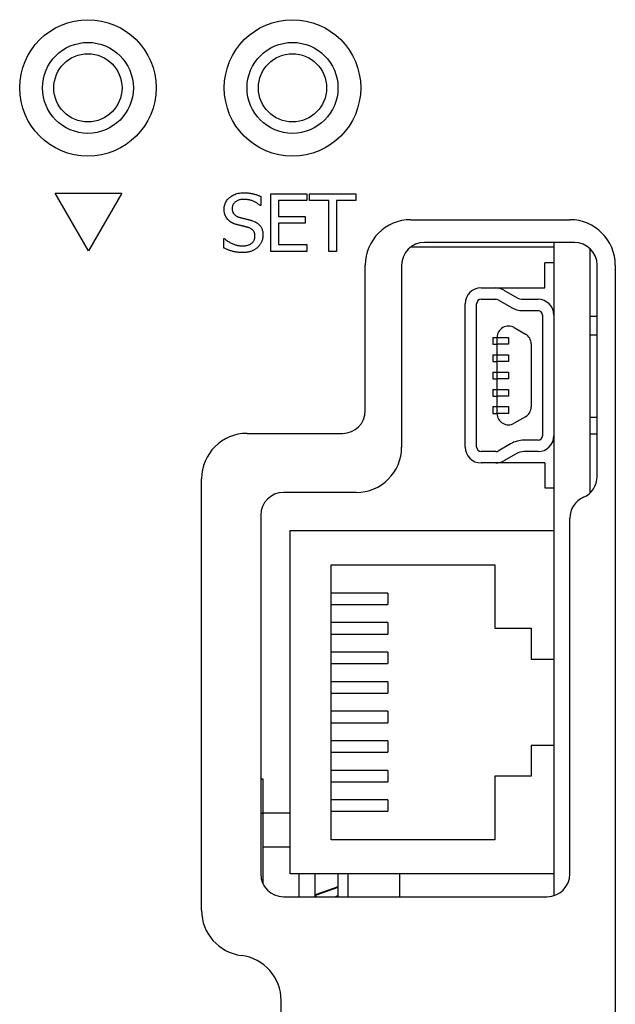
# Model space of a CAD drawing. Extents: x 12847 to 13300, y -1502 to -1025.
# Tile 27 of 42: x 12977 to 13003, y -1139 to -1096. Entities that reach past the tile are written whole.
import ezdxf

# ---------------------------------------------------------------- set-up
doc = ezdxf.new("R2010")
doc.units = 0
doc.layers.add('2', color=2, linetype='CONTINUOUS')

msp = doc.modelspace()

# ---------------------------------------------------------------- linework, layer by layer
at = {"layer": '2', "color": 7}
for p, q in [((12979.564, -1106.273), (12978.098, -1103.733)), ((12978.098, -1103.733), (12981.031, -1103.733)), ((12981.031, -1103.733), (12979.564, -1106.273)), ((12987.141, -1103.884), (12987.141, -1104.288)), ((12987.583, -1106.305), (12987.583, -1103.765)), ((12987.583, -1103.765), (12989.172, -1103.765)), ((12989.172, -1104.065), (12987.921, -1104.065)), ((12987.921, -1104.065), (12987.921, -1104.761)), ((12989.172, -1103.765), (12989.172, -1104.065)), ((12989.284, -1104.065), (12989.284, -1103.765)), ((12989.284, -1103.765), (12991.325, -1103.765)), ((12990.136, -1104.065), (12989.284, -1104.065)), ((12990.136, -1106.305), (12990.136, -1104.065)), ((12991.325, -1104.065), (12990.473, -1104.065)), ((12990.473, -1104.065), (12990.473, -1106.305)), ((12991.325, -1103.765), (12991.325, -1104.065)), ((12987.141, -1104.288), (12987.116, -1104.288)), ((12987.921, -1104.761), (12989.088, -1104.761)), ((12989.088, -1104.761), (12989.088, -1105.062)), ((12993.738, -1104.908), (13000.738, -1104.908)), ((12989.088, -1105.062), (12987.921, -1105.062)), ((12987.921, -1105.062), (12987.921, -1106.004)), ((12985.513, -1106.152), (12985.513, -1105.728)), ((12985.513, -1105.728), (12985.537, -1105.728)), ((12987.921, -1106.004), (12989.172, -1106.004)), ((12989.172, -1106.004), (12989.172, -1106.305)), ((13000.038, -1106.108), (12993.738, -1106.108)), ((13000.938, -1105.908), (12994.338, -1105.908)), ((13000.038, -1105.908), (13000.038, -1109.108)), ((13001.638, -1116.916), (13001.638, -1106.194)), ((12989.172, -1106.305), (12987.583, -1106.305)), ((12990.473, -1106.305), (12990.136, -1106.305)), ((12991.738, -1113.308), (12991.738, -1106.908)), ((12993.338, -1106.908), (12993.338, -1114.908)), ((13000.038, -1106.808), (12999.638, -1106.808)), ((12999.638, -1107.908), (12999.638, -1106.808)), ((13001.938, -1116.202), (13001.938, -1106.908)), ((13002.738, -1106.908), (13002.738, -1221.338)), ((12996.838, -1107.908), (12997.484, -1107.908)), ((12997.484, -1107.908), (12999.638, -1107.908)), ((12996.838, -1108.408), (12997.484, -1108.408)), ((12997.834, -1108.002), (12998.422, -1108.341)), ((12998.672, -1108.408), (12999.338, -1108.408)), ((12996.138, -1114.908), (12996.138, -1108.608)), ((12996.638, -1114.908), (12996.638, -1108.608)), ((12997.584, -1108.435), (12998.172, -1108.774)), ((12998.672, -1108.908), (12999.338, -1108.908)), ((12999.538, -1109.108), (12999.538, -1114.408)), ((13000.038, -1109.108), (13000.038, -1114.408)), ((13001.638, -1109.148), (13001.938, -1109.148)), ((12998.288, -1109.653), (12998.788, -1109.941)), ((12997.348, -1110.086), (12997.538, -1110.086)), ((12997.348, -1110.086), (12997.348, -1110.386)), ((12997.538, -1110.386), (12997.538, -1110.086)), ((12997.538, -1110.086), (12998.038, -1110.086)), ((12997.538, -1110.086), (12997.538, -1110.086)), ((12998.038, -1110.086), (12998.038, -1110.386)), ((13001.638, -1109.969), (13001.938, -1109.969)), ((12997.348, -1110.386), (12997.538, -1110.386)), ((12998.038, -1110.386), (12997.538, -1110.386)), ((12997.538, -1110.847), (12997.538, -1110.386)), ((12999.038, -1110.374), (12999.038, -1113.142)), ((12997.348, -1110.847), (12997.538, -1110.847)), ((12997.348, -1110.847), (12997.348, -1111.147)), ((12997.538, -1111.147), (12997.538, -1110.847)), ((12997.538, -1110.847), (12998.038, -1110.847)), ((12998.038, -1110.847), (12998.038, -1111.147)), ((12997.348, -1111.147), (12997.538, -1111.147)), ((12998.038, -1111.147), (12997.538, -1111.147)), ((12997.538, -1111.609), (12997.538, -1111.147)), ((12997.348, -1111.609), (12997.538, -1111.609)), ((12997.348, -1111.609), (12997.348, -1111.909)), ((12997.538, -1111.909), (12997.538, -1111.609)), ((12997.538, -1111.609), (12998.038, -1111.609)), ((12998.038, -1111.609), (12998.038, -1111.909)), ((12997.348, -1111.909), (12997.538, -1111.909)), ((12998.038, -1111.909), (12997.538, -1111.909)), ((12997.538, -1112.37), (12997.538, -1111.909)), ((12997.348, -1112.37), (12997.538, -1112.37)), ((12997.348, -1112.37), (12997.348, -1112.67)), ((12997.348, -1112.67), (12997.538, -1112.67)), ((12997.538, -1112.67), (12997.538, -1112.37)), ((12997.538, -1112.37), (12998.038, -1112.37)), ((12998.038, -1112.67), (12997.538, -1112.67)), ((12997.538, -1113.131), (12997.538, -1112.67)), ((12998.038, -1112.37), (12998.038, -1112.67)), ((12997.348, -1113.131), (12997.538, -1113.131)), ((12997.348, -1113.131), (12997.348, -1113.431)), ((12997.538, -1113.431), (12997.538, -1113.131)), ((12997.538, -1113.131), (12998.038, -1113.131)), ((12998.038, -1113.131), (12998.038, -1113.431)), ((12997.348, -1113.431), (12997.538, -1113.431)), ((12998.038, -1113.431), (12997.538, -1113.431)), ((12998.788, -1113.575), (12998.288, -1113.864)), ((13001.638, -1113.59), (13001.938, -1113.59)), ((12986.538, -1114.308), (12990.738, -1114.308)), ((13000.038, -1114.408), (13000.038, -1118.583)), ((13001.638, -1114.327), (13001.938, -1114.327)), ((12998.125, -1114.769), (12997.584, -1115.082)), ((12999.338, -1114.608), (12998.725, -1114.608)), ((12997.484, -1115.108), (12996.838, -1115.108)), ((12998.375, -1115.202), (12997.834, -1115.515)), ((12999.338, -1115.108), (12998.725, -1115.108)), ((12997.484, -1115.608), (12996.838, -1115.608)), ((12999.638, -1115.608), (12997.484, -1115.608)), ((12999.638, -1115.608), (12999.638, -1116.708)), ((12984.538, -1135.288), (12984.538, -1116.308)), ((12991.338, -1116.908), (12988.138, -1116.908)), ((12999.638, -1116.708), (13000.038, -1116.708)), ((12987.138, -1117.908), (12987.138, -1133.688)), ((13000.738, -1133.688), (13000.738, -1118.035)), ((12988.438, -1118.583), (13000.038, -1118.583)), ((12988.438, -1133.683), (12988.438, -1118.583)), ((13000.038, -1118.583), (13000.038, -1124.233)), ((12990.238, -1120.083), (12997.438, -1120.083)), ((12990.238, -1121.333), (12990.238, -1120.083)), ((12997.438, -1120.083), (12997.438, -1122.883)), ((12992.738, -1121.333), (12990.238, -1121.333)), ((12990.238, -1121.833), (12990.238, -1121.333)), ((12992.738, -1121.333), (12992.738, -1121.833)), ((12990.238, -1121.833), (12992.738, -1121.833)), ((12990.238, -1122.633), (12990.238, -1121.833)), ((12992.738, -1122.633), (12990.238, -1122.633)), ((12990.238, -1123.133), (12990.238, -1122.633)), ((12992.738, -1122.633), (12992.738, -1123.133)), ((12990.238, -1123.133), (12992.738, -1123.133)), ((12990.238, -1123.933), (12990.238, -1123.133)), ((12997.438, -1122.883), (12999.038, -1122.883)), ((12999.038, -1122.883), (12999.038, -1124.233)), ((12992.738, -1123.933), (12990.238, -1123.933)), ((12990.238, -1124.433), (12990.238, -1123.933)), ((12992.738, -1123.933), (12992.738, -1124.433)), ((12990.238, -1124.433), (12992.738, -1124.433)), ((12990.238, -1125.233), (12990.238, -1124.433)), ((12999.038, -1124.233), (13000.038, -1124.233)), ((13000.038, -1124.233), (13000.038, -1128.033)), ((12992.738, -1125.233), (12990.238, -1125.233)), ((12990.238, -1125.733), (12990.238, -1125.233)), ((12992.738, -1125.233), (12992.738, -1125.733)), ((12990.238, -1125.733), (12992.738, -1125.733)), ((12990.238, -1126.533), (12990.238, -1125.733)), ((12992.738, -1126.533), (12990.238, -1126.533)), ((12990.238, -1127.033), (12990.238, -1126.533)), ((12992.738, -1126.533), (12992.738, -1127.033)), ((12990.238, -1127.033), (12992.738, -1127.033)), ((12990.238, -1127.833), (12990.238, -1127.033)), ((12992.738, -1127.833), (12990.238, -1127.833)), ((12990.238, -1128.333), (12990.238, -1127.833)), ((12992.738, -1127.833), (12992.738, -1128.333)), ((12990.238, -1128.333), (12992.738, -1128.333)), ((12990.238, -1129.133), (12990.238, -1128.333)), ((12999.038, -1128.033), (12999.038, -1129.383)), ((13000.038, -1128.033), (12999.038, -1128.033)), ((13000.038, -1128.033), (13000.038, -1133.683)), ((12992.738, -1129.133), (12990.238, -1129.133)), ((12990.238, -1129.633), (12990.238, -1129.133)), ((12992.738, -1129.133), (12992.738, -1129.633)), ((12987.138, -1129.509), (12987.238, -1129.509)), ((12987.238, -1129.509), (12987.238, -1131.009)), ((12990.238, -1129.633), (12992.738, -1129.633)), ((12990.238, -1130.433), (12990.238, -1129.633)), ((12997.438, -1129.383), (12997.438, -1132.183)), ((12999.038, -1129.383), (12997.438, -1129.383)), ((12992.738, -1130.433), (12990.238, -1130.433)), ((12990.238, -1130.933), (12990.238, -1130.433)), ((12992.738, -1130.433), (12992.738, -1130.933)), ((12990.238, -1130.933), (12992.738, -1130.933)), ((12990.238, -1132.183), (12990.238, -1130.933)), ((12987.138, -1131.009), (12987.238, -1131.009)), ((12988.438, -1131.008), (12987.238, -1131.008)), ((12987.238, -1131.009), (12987.238, -1134.124)), ((12997.438, -1132.183), (12990.238, -1132.183)), ((12988.438, -1132.508), (12987.238, -1132.508)), ((13000.038, -1133.683), (12988.438, -1133.683)), ((12988.838, -1134.688), (12988.838, -1133.683)), ((12989.538, -1134.688), (12989.538, -1133.683)), ((12990.538, -1133.683), (12990.538, -1134.688)), ((12990.988, -1134.688), (12990.988, -1133.683)), ((12993.238, -1133.683), (12993.238, -1134.688)), ((13000.038, -1133.683), (13000.038, -1134.642)), ((12988.138, -1134.688), (12999.738, -1134.688)), ((12989.567, -1134.63), (12989.567, -1134.688)), ((12988.038, -1191.838), (12988.038, -1139.257))]:
    msp.add_line(p, q, dxfattribs=at)
at = {"layer": '2', "color": 7, "flags": 128}
for points in [[(12985.531, -1104.446), (12985.533, -1104.395), (12985.538, -1104.346), (12985.546, -1104.298), (12985.558, -1104.251), (12985.573, -1104.206), (12985.591, -1104.162), (12985.613, -1104.12), (12985.638, -1104.079), (12985.667, -1104.039), (12985.698, -1104.001), (12985.734, -1103.964), (12985.772, -1103.928), (12985.813, -1103.895), (12985.856, -1103.865), (12985.901, -1103.837), (12985.947, -1103.812), (12985.996, -1103.791), (12986.046, -1103.772), (12986.098, -1103.756), (12986.152, -1103.743), (12986.207, -1103.733), (12986.265, -1103.725), (12986.324, -1103.721), (12986.385, -1103.72)], [(12986.408, -1104.012), (12986.37, -1104.013), (12986.332, -1104.015), (12986.296, -1104.019), (12986.262, -1104.024), (12986.228, -1104.031), (12986.196, -1104.039), (12986.165, -1104.049), (12986.135, -1104.061), (12986.106, -1104.074), (12986.079, -1104.088), (12986.053, -1104.104), (12986.028, -1104.122), (12986.005, -1104.141), (12985.984, -1104.161), (12985.965, -1104.181), (12985.948, -1104.203), (12985.933, -1104.226), (12985.919, -1104.249), (12985.908, -1104.274), (12985.899, -1104.299), (12985.892, -1104.326), (12985.887, -1104.353), (12985.884, -1104.382), (12985.883, -1104.411)], [(12986.385, -1103.72), (12986.421, -1103.72), (12986.456, -1103.721), (12986.491, -1103.722), (12986.525, -1103.724), (12986.559, -1103.727), (12986.593, -1103.73), (12986.627, -1103.734), (12986.66, -1103.738), (12986.693, -1103.743), (12986.725, -1103.749), (12986.757, -1103.755), (12986.789, -1103.762), (12986.82, -1103.769), (12986.851, -1103.777), (12986.882, -1103.785), (12986.912, -1103.794), (12986.942, -1103.803), (12986.971, -1103.813), (12987.001, -1103.824), (12987.029, -1103.835), (12987.058, -1103.846), (12987.086, -1103.858), (12987.113, -1103.871), (12987.141, -1103.884)], [(12987.116, -1104.288), (12987.095, -1104.269), (12987.074, -1104.251), (12987.051, -1104.234), (12987.028, -1104.217), (12987.003, -1104.2), (12986.978, -1104.184), (12986.951, -1104.168), (12986.924, -1104.152), (12986.896, -1104.137), (12986.867, -1104.122), (12986.836, -1104.108), (12986.805, -1104.094), (12986.774, -1104.081), (12986.742, -1104.069), (12986.709, -1104.058), (12986.677, -1104.048), (12986.644, -1104.04), (12986.611, -1104.032), (12986.578, -1104.026), (12986.545, -1104.021), (12986.511, -1104.017), (12986.477, -1104.014), (12986.443, -1104.012), (12986.408, -1104.012)], [(12985.696, -1104.905), (12985.683, -1104.891), (12985.671, -1104.876), (12985.659, -1104.861), (12985.648, -1104.846), (12985.637, -1104.83), (12985.626, -1104.814), (12985.616, -1104.797), (12985.607, -1104.78), (12985.598, -1104.762), (12985.59, -1104.744), (12985.582, -1104.726), (12985.574, -1104.708), (12985.567, -1104.688), (12985.561, -1104.669), (12985.555, -1104.649), (12985.55, -1104.628), (12985.546, -1104.607), (12985.542, -1104.586), (12985.539, -1104.564), (12985.536, -1104.541), (12985.534, -1104.518), (12985.532, -1104.495), (12985.531, -1104.471), (12985.531, -1104.446)], [(12985.883, -1104.411), (12985.884, -1104.437), (12985.886, -1104.463), (12985.888, -1104.487), (12985.893, -1104.511), (12985.898, -1104.534), (12985.904, -1104.555), (12985.912, -1104.576), (12985.921, -1104.596), (12985.931, -1104.615), (12985.942, -1104.634), (12985.955, -1104.651), (12985.969, -1104.667), (12985.983, -1104.683), (12985.999, -1104.698), (12986.016, -1104.712), (12986.034, -1104.725), (12986.053, -1104.738), (12986.073, -1104.75), (12986.094, -1104.761), (12986.116, -1104.772), (12986.139, -1104.781), (12986.163, -1104.79), (12986.188, -1104.799), (12986.215, -1104.806)], [(12986.116, -1105.129), (12986.094, -1105.124), (12986.073, -1105.117), (12986.052, -1105.111), (12986.031, -1105.104), (12986.011, -1105.097), (12985.991, -1105.09), (12985.971, -1105.083), (12985.952, -1105.075), (12985.934, -1105.067), (12985.915, -1105.059), (12985.898, -1105.051), (12985.88, -1105.042), (12985.863, -1105.033), (12985.846, -1105.024), (12985.83, -1105.014), (12985.813, -1105.003), (12985.798, -1104.993), (12985.782, -1104.982), (12985.767, -1104.97), (12985.752, -1104.958), (12985.737, -1104.945), (12985.723, -1104.932), (12985.709, -1104.919), (12985.696, -1104.905)], [(12986.215, -1104.806), (12986.233, -1104.811), (12986.252, -1104.816), (12986.271, -1104.821), (12986.291, -1104.826), (12986.312, -1104.832), (12986.334, -1104.837), (12986.356, -1104.843), (12986.379, -1104.848), (12986.402, -1104.854), (12986.427, -1104.86), (12986.451, -1104.866), (12986.477, -1104.872), (12986.503, -1104.878), (12986.527, -1104.884), (12986.551, -1104.89), (12986.575, -1104.896), (12986.597, -1104.902), (12986.619, -1104.908), (12986.64, -1104.913), (12986.661, -1104.919), (12986.681, -1104.924), (12986.7, -1104.93), (12986.718, -1104.935), (12986.735, -1104.94)], [(12986.735, -1104.94), (12986.778, -1104.954), (12986.819, -1104.969), (12986.857, -1104.985), (12986.894, -1105.003), (12986.929, -1105.021), (12986.962, -1105.041), (12986.993, -1105.061), (12987.022, -1105.083), (12987.049, -1105.106), (12987.074, -1105.13), (12987.097, -1105.156), (12987.118, -1105.182), (12987.138, -1105.209), (12987.155, -1105.238), (12987.171, -1105.267), (12987.186, -1105.298), (12987.198, -1105.33), (12987.209, -1105.362), (12987.218, -1105.396), (12987.226, -1105.431), (12987.232, -1105.467), (12987.236, -1105.503), (12987.239, -1105.541), (12987.24, -1105.58)], [(12986.575, -1105.245), (12986.555, -1105.239), (12986.536, -1105.234), (12986.517, -1105.229), (12986.499, -1105.224), (12986.48, -1105.219), (12986.462, -1105.214), (12986.445, -1105.21), (12986.427, -1105.205), (12986.41, -1105.201), (12986.393, -1105.197), (12986.376, -1105.193), (12986.36, -1105.189), (12986.343, -1105.185), (12986.326, -1105.181), (12986.308, -1105.177), (12986.289, -1105.172), (12986.27, -1105.168), (12986.25, -1105.163), (12986.229, -1105.158), (12986.208, -1105.153), (12986.186, -1105.147), (12986.163, -1105.141), (12986.14, -1105.136), (12986.116, -1105.129)], [(12986.888, -1105.634), (12986.887, -1105.609), (12986.886, -1105.585), (12986.883, -1105.561), (12986.879, -1105.539), (12986.875, -1105.517), (12986.869, -1105.496), (12986.862, -1105.476), (12986.854, -1105.456), (12986.845, -1105.438), (12986.835, -1105.42), (12986.824, -1105.403), (12986.812, -1105.387), (12986.799, -1105.371), (12986.785, -1105.357), (12986.769, -1105.342), (12986.753, -1105.329), (12986.735, -1105.316), (12986.715, -1105.304), (12986.695, -1105.292), (12986.673, -1105.282), (12986.651, -1105.271), (12986.627, -1105.262), (12986.601, -1105.253), (12986.575, -1105.245)], [(12985.537, -1105.728), (12985.565, -1105.754), (12985.594, -1105.779), (12985.623, -1105.802), (12985.653, -1105.825), (12985.684, -1105.847), (12985.715, -1105.867), (12985.747, -1105.887), (12985.779, -1105.906), (12985.812, -1105.924), (12985.846, -1105.941), (12985.88, -1105.956), (12985.915, -1105.971), (12985.95, -1105.985), (12985.985, -1105.998), (12986.02, -1106.009), (12986.054, -1106.019), (12986.088, -1106.028), (12986.122, -1106.036), (12986.156, -1106.043), (12986.189, -1106.048), (12986.223, -1106.052), (12986.256, -1106.055), (12986.289, -1106.057), (12986.322, -1106.058)], [(12986.322, -1106.058), (12986.367, -1106.057), (12986.411, -1106.055), (12986.453, -1106.051), (12986.493, -1106.045), (12986.531, -1106.038), (12986.567, -1106.029), (12986.602, -1106.018), (12986.634, -1106.006), (12986.664, -1105.992), (12986.693, -1105.977), (12986.72, -1105.96), (12986.745, -1105.942), (12986.767, -1105.922), (12986.788, -1105.901), (12986.807, -1105.879), (12986.824, -1105.856), (12986.839, -1105.832), (12986.852, -1105.806), (12986.863, -1105.78), (12986.872, -1105.753), (12986.879, -1105.725), (12986.884, -1105.696), (12986.887, -1105.665), (12986.888, -1105.634)], [(12987.24, -1105.58), (12987.239, -1105.605), (12987.238, -1105.63), (12987.236, -1105.655), (12987.233, -1105.68), (12987.229, -1105.704), (12987.224, -1105.729), (12987.219, -1105.753), (12987.213, -1105.778), (12987.205, -1105.802), (12987.197, -1105.826), (12987.189, -1105.851), (12987.179, -1105.875), (12987.168, -1105.898), (12987.157, -1105.921), (12987.145, -1105.944), (12987.133, -1105.966), (12987.12, -1105.987), (12987.106, -1106.008), (12987.092, -1106.028), (12987.076, -1106.048), (12987.061, -1106.066), (12987.044, -1106.085), (12987.027, -1106.102), (12987.009, -1106.12)], [(12986.346, -1106.35), (12986.301, -1106.35), (12986.257, -1106.348), (12986.213, -1106.346), (12986.172, -1106.344), (12986.131, -1106.34), (12986.091, -1106.336), (12986.052, -1106.33), (12986.015, -1106.324), (12985.979, -1106.318), (12985.944, -1106.31), (12985.91, -1106.302), (12985.877, -1106.292), (12985.845, -1106.283), (12985.813, -1106.273), (12985.782, -1106.262), (12985.75, -1106.251), (12985.72, -1106.24), (12985.689, -1106.229), (12985.659, -1106.217), (12985.629, -1106.205), (12985.599, -1106.192), (12985.57, -1106.179), (12985.541, -1106.166), (12985.513, -1106.152)], [(12987.009, -1106.12), (12986.989, -1106.138), (12986.968, -1106.155), (12986.946, -1106.172), (12986.924, -1106.188), (12986.902, -1106.203), (12986.879, -1106.218), (12986.856, -1106.232), (12986.832, -1106.245), (12986.808, -1106.257), (12986.784, -1106.269), (12986.759, -1106.28), (12986.733, -1106.29), (12986.707, -1106.3), (12986.68, -1106.309), (12986.651, -1106.317), (12986.622, -1106.324), (12986.591, -1106.33), (12986.559, -1106.335), (12986.527, -1106.34), (12986.493, -1106.343), (12986.458, -1106.346), (12986.422, -1106.348), (12986.384, -1106.35), (12986.346, -1106.35)]]:
    msp.add_lwpolyline(points, dxfattribs=at)
at = {"layer": '2', "color": 7}
for centre, radius in [((12979.538, -1099.108), 3), ((12988.538, -1099.108), 3), ((12979.538, -1099.108), 2), ((12988.538, -1099.108), 2), ((12979.538, -1099.108), 1.5), ((12988.538, -1099.108), 1.5)]:
    msp.add_circle(centre, radius, dxfattribs=at)
for centre, radius, start, end in [((12993.738, -1106.908), 2, 90, 180), ((13000.738, -1106.908), 2, 0, 90), ((12994.338, -1106.908), 1, 90, 180), ((13000.938, -1106.908), 1, 0, 90), ((12996.838, -1108.608), 0.7, 90, 180), ((12997.484, -1108.608), 0.7, 60, 90), ((12996.838, -1108.608), 0.2, 90, 180), ((12997.484, -1108.608), 0.2, 60, 90), ((12998.672, -1107.908), 0.5, 240, 270), ((12999.338, -1109.108), 0.7, 0, 90), ((12998.672, -1107.908), 1, 240, 270), ((12999.338, -1109.108), 0.2, 0, 90), ((12998.038, -1110.086), 0.5, 60, 180), ((12998.538, -1110.374), 0.5, 0, 60), ((12998.538, -1113.142), 0.5, 300, 0), ((12990.738, -1113.308), 1, 270, 0), ((12998.038, -1113.431), 0.5, 180, 300), ((12986.538, -1116.308), 2, 90, 180), ((12999.338, -1114.408), 0.2, 270, 0), ((12999.338, -1114.408), 0.7, 270, 0), ((12991.338, -1114.908), 2, 270, 0), ((12996.838, -1114.908), 0.7, 180, 270), ((12996.838, -1114.908), 0.2, 180, 270), ((12998.725, -1115.808), 1.2, 90, 120), ((12997.484, -1114.908), 0.2, 270, 300), ((12998.725, -1115.808), 0.7, 90, 120), ((12997.484, -1114.908), 0.7, 270, 300), ((13000.938, -1116.202), 1, 293.5782, 0), ((12988.138, -1117.908), 1, 90, 180), ((13001.738, -1118.035), 1, 113.5782, 180), ((12988.138, -1133.688), 1, 180, 270), ((12999.738, -1133.688), 1, 270, 0), ((12986.538, -1135.288), 2, 180, 262.8192), ((12986.038, -1139.257), 2, 0, 82.8192)]:
    msp.add_arc(centre, radius, start, end, dxfattribs=at)
for centre, major_axis, start_param, end_param in [((12989.988, -1134.508), (10.44, 3.8), 1.516331, 1.61215), ((12989.988, -1134.508), (5.632, 2.05), 1.471271, 1.649058), ((12991.087, -1134.508), (10.44, 3.8), 1.621643, 1.631812)]:
    msp.add_ellipse(centre, major_axis=major_axis, ratio=0.004972, start_param=start_param, end_param=end_param, dxfattribs=at)

doc.saveas('drawing.dxf')
